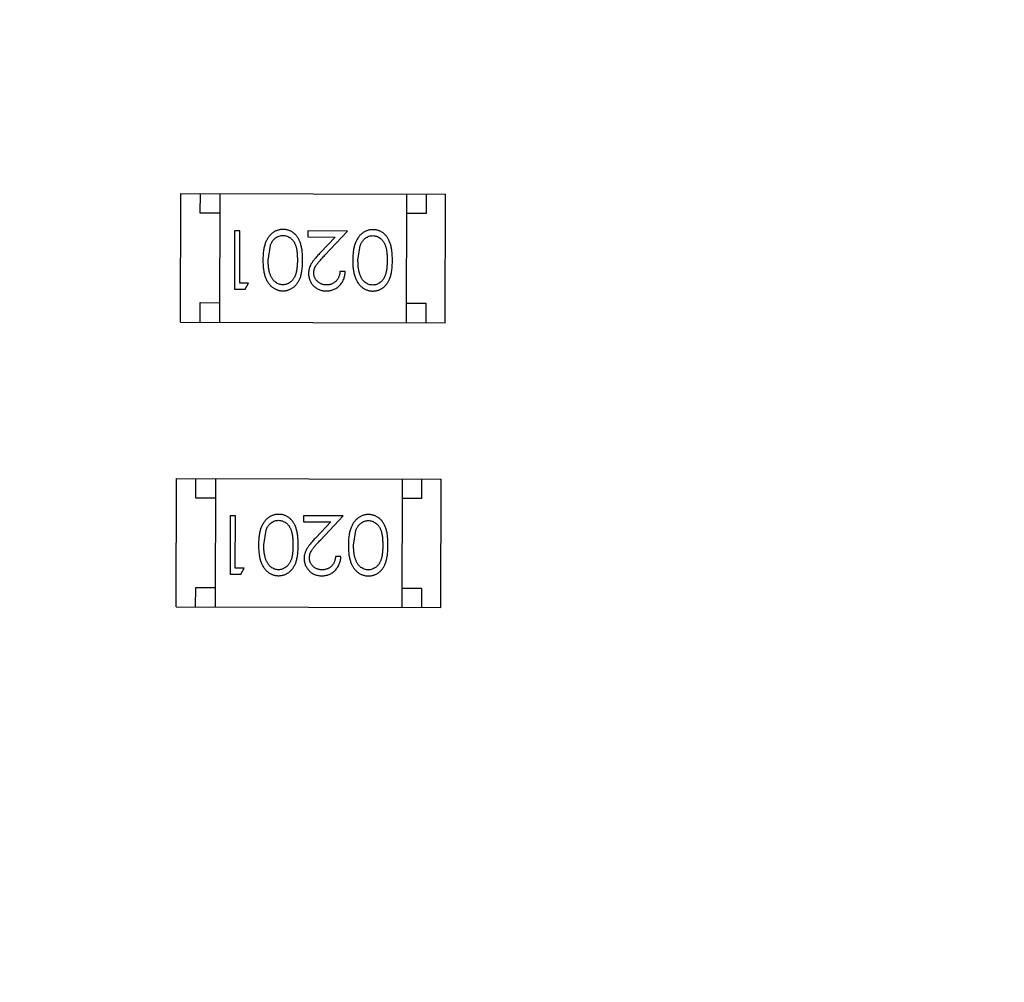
# Model space of a CAD drawing. Header units: millimetres. Extents: x 64 to 213, y 7 to 77.
# Tile 16 of 49: x 191.09 to 193.62, y 18.33 to 20.8. Entities that reach past the tile are written whole.
import ezdxf

# ---------------------------------------------------------------- set-up
doc = ezdxf.new("R2010")
doc.units = ezdxf.units.MM
doc.header["$LTSCALE"] = 1.21
doc.header["$MEASUREMENT"] = 0
doc.header["$PDMODE"] = 3
doc.header["$PDSIZE"] = 0.3125
doc.layers.get('0').update_dxf_attribs({"linetype": 'CONTINUOUS'})
doc.layers.get('DEFPOINTS').update_dxf_attribs({"linetype": 'CONTINUOUS'})
doc.layers.add('Dim', color=3, linetype='CONTINUOUS', lineweight=25)
doc.styles.get("Standard").update_dxf_attribs({"font": 'txt', "width": 0.8})
doc.dimstyles.get("Standard").update_dxf_attribs({"dimtxt": 0.15625, "dimasz": 0.1875, "dimexe": 0.125, "dimexo": 0.0625, "dimgap": 0.09, "dimtad": 0, "dimtih": 1, "dimtoh": 1, "dimzin": 4, "dimdsep": 46, "dimtxsty": 'STANDARD', "dimblk": '_FILLED', "dimblk1": '_FILLED', "dimblk2": '_FILLED', "dimcen": 0.09, "dimazin": 1, "dimtp": 0.01, "dimtm": 0.01, "dimtfac": 1, "dimtofl": 0, "dimtmove": 0, "dimatfit": 3, "dimldrblk": '_FILLED', "dimfxl": 1, "dimtolj": 1, "dimtzin": 4, "dimarcsym": 0})

# ---------------------------------------------------------------- blocks, each defined once
blk = doc.blocks.new('_FILLED')
at = {"color": 0, "linetype": 'ByBlock'}
blk.add_solid([(0, 0), (-1, 0.1667), (-1, -0.1667)], dxfattribs=at)
blk = doc.blocks.new('*D21')
at = {"color": 0, "linetype": 'ByBlock', "lineweight": -2}
for p, q in [((197.831, 39.5102), (210.0994, 39.5102)), ((209.9744, 38.5102), (209.9744, 25.0241)), ((209.9744, 8.158), (209.9744, 21.6441)), ((189.9013, 7.158), (210.0994, 7.158))]:
    blk.add_line(p, q, dxfattribs=at)
at = {"layer": 'DEFPOINTS', "color": 0, "linetype": 'ByBlock'}
for p in [(197.7685, 39.5102), (189.8388, 7.158)]:
    blk.add_point(p, dxfattribs=at)
at = {"color": 0, "linetype": 'ByBlock', "lineweight": -2}
for p, rotation in [((209.9744, 39.5102), 90), ((209.9744, 7.158), 270)]:
    blk.add_blockref('_FILLED', p, dxfattribs=dict(at, rotation=rotation))
at = {"color": 0, "linetype": 'ByBlock', "lineweight": -2, "insert": (209.9744, 23.3341), "char_height": 1, "attachment_point": 5, "rotation": 90}
blk.add_mtext('\\A1;32.35', dxfattribs=at)
blk = doc.blocks.new('*D20')
at = {"color": 0, "linetype": 'ByBlock', "lineweight": -2}
for p, q in [((202.281, 28.5303), (207.5967, 28.5303)), ((207.4717, 28.5303), (207.4717, 19.0008)), ((207.4717, 7.158), (207.4717, 16.6875)), ((189.9013, 7.158), (207.5967, 7.158))]:
    blk.add_line(p, q, dxfattribs=at)
at = {"layer": 'DEFPOINTS', "color": 0, "linetype": 'ByBlock'}
for p in [(202.2185, 28.5303), (189.8388, 7.158)]:
    blk.add_point(p, dxfattribs=at)
at = {"color": 0, "linetype": 'ByBlock', "lineweight": -2}
for p, rotation in [((207.4717, 28.5303), 90), ((207.4717, 7.158), 270)]:
    blk.add_blockref('_FILLED', p, dxfattribs=dict(at, rotation=rotation))
at = {"color": 0, "linetype": 'ByBlock', "lineweight": -2, "insert": (207.4717, 17.8442), "char_height": 1, "attachment_point": 5, "rotation": 90}
blk.add_mtext('\\A1;21.4', dxfattribs=at)
blk = doc.blocks.new('*D23')
at = {"color": 0, "linetype": 'ByBlock', "lineweight": -2}
for p, q in [((185.4771, 48.1938), (212.4856, 48.1938)), ((212.3606, 48.1938), (212.3606, 28.7659)), ((212.3606, 7.158), (212.3606, 26.5859)), ((189.9013, 7.158), (212.4856, 7.158))]:
    blk.add_line(p, q, dxfattribs=at)
at = {"layer": 'DEFPOINTS', "color": 0, "linetype": 'ByBlock'}
for p in [(185.4146, 48.1938), (189.8388, 7.158)]:
    blk.add_point(p, dxfattribs=at)
at = {"color": 0, "linetype": 'ByBlock', "lineweight": -2}
for p, rotation in [((212.3606, 48.1938), 90), ((212.3606, 7.158), 270)]:
    blk.add_blockref('_FILLED', p, dxfattribs=dict(at, rotation=rotation))
at = {"color": 0, "linetype": 'ByBlock', "lineweight": -2, "insert": (212.3606, 27.6759), "char_height": 1, "attachment_point": 5, "rotation": 90}
blk.add_mtext('\\A1;41.0', dxfattribs=at)

msp = doc.modelspace()

# ---------------------------------------------------------------- linework, layer by layer
at = {"color": 7, "linetype": 'Continuous'}
for p, q in [((191.4991, 20.0274), (191.4999, 20.3574)), ((191.4999, 20.3574), (192.1799, 20.3557)), ((191.5498, 20.3073), (191.5499, 20.3573)), ((191.5999, 20.3571), (191.5991, 20.0271)), ((192.0799, 20.356), (192.0791, 20.026)), ((192.1299, 20.3558), (192.1298, 20.3059)), ((192.1791, 20.0257), (192.1799, 20.3557)), ((191.5998, 20.3071), (191.5498, 20.3073)), ((192.1298, 20.3059), (192.0798, 20.306)), ((191.6378, 20.2618), (191.6375, 20.1118)), ((191.6513, 20.2617), (191.6378, 20.2618)), ((191.651, 20.1271), (191.6513, 20.2617)), ((191.8263, 20.2613), (191.8263, 20.2459)), ((191.9282, 20.2611), (191.8263, 20.2613)), ((191.8263, 20.2459), (191.8961, 20.2458)), ((191.8961, 20.2458), (191.8584, 20.2058)), ((191.8699, 20.1991), (191.9282, 20.2611)), ((191.7242, 20.1866), (191.73, 20.2243)), ((191.955, 20.186), (191.9607, 20.2237)), ((191.9222, 20.1572), (191.9087, 20.1573)), ((191.674, 20.1271), (191.651, 20.1271)), ((191.6652, 20.1117), (191.674, 20.1271)), ((191.6375, 20.1118), (191.6652, 20.1117)), ((191.5491, 20.0273), (191.5492, 20.0773)), ((191.5492, 20.0773), (191.5992, 20.0771)), ((192.0792, 20.076), (192.1292, 20.0759)), ((192.1292, 20.0759), (192.1291, 20.0259)), ((191.4991, 20.0274), (192.1791, 20.0257)), ((191.4878, 19.2954), (191.4886, 19.6254)), ((191.4886, 19.6254), (192.1686, 19.6238)), ((191.5384, 19.5753), (191.5386, 19.6253)), ((191.5886, 19.6252), (191.5878, 19.2952)), ((192.0686, 19.624), (192.0678, 19.294)), ((192.1186, 19.6239), (192.1184, 19.5739)), ((192.1678, 19.2938), (192.1686, 19.6238)), ((191.5884, 19.5752), (191.5384, 19.5753)), ((192.1184, 19.5739), (192.0684, 19.574)), ((191.6265, 19.5298), (191.6262, 19.3798)), ((191.64, 19.5298), (191.6265, 19.5298)), ((191.6397, 19.3952), (191.64, 19.5298)), ((191.815, 19.5293), (191.8149, 19.514)), ((191.8149, 19.514), (191.8848, 19.5138)), ((191.9169, 19.5291), (191.815, 19.5293)), ((191.8848, 19.5138), (191.8471, 19.4738)), ((191.8586, 19.4672), (191.9169, 19.5291)), ((191.7129, 19.4546), (191.7187, 19.4923)), ((191.9436, 19.454), (191.9494, 19.4917)), ((191.9109, 19.4253), (191.8974, 19.4253)), ((191.6627, 19.3951), (191.6397, 19.3952)), ((191.6539, 19.3797), (191.6627, 19.3951)), ((191.6262, 19.3798), (191.6539, 19.3797)), ((191.5378, 19.2953), (191.5379, 19.3453)), ((191.5379, 19.3453), (191.5879, 19.3452)), ((192.0679, 19.344), (192.1179, 19.3439)), ((192.1179, 19.3439), (192.1178, 19.2939)), ((191.4878, 19.2954), (192.1678, 19.2938))]:
    msp.add_line(p, q, dxfattribs=at)
for radius in [19.255, 19.055]:
    msp.add_arc((185.4146, 28.9388), radius, 315, 225, dxfattribs=at)
for points, knots in [([(191.7627, 20.2653), (191.7615, 20.2653), (191.7591, 20.2653), (191.7556, 20.2648), (191.7522, 20.2642), (191.7488, 20.2633), (191.7456, 20.262), (191.7424, 20.2606), (191.7393, 20.2589), (191.7363, 20.2569), (191.7334, 20.2547), (191.7306, 20.2521), (191.728, 20.2494), (191.7256, 20.2463), (191.7233, 20.243), (191.7213, 20.2395), (191.7193, 20.2357), (191.7175, 20.2316), (191.7159, 20.2272), (191.7146, 20.2225), (191.7134, 20.2174), (191.7124, 20.2119), (191.7117, 20.2061), (191.7111, 20.2), (191.7108, 20.1934), (191.7108, 20.1889), (191.7107, 20.1867)], [0, 0, 0, 0, 0.033824, 0.067298, 0.10028, 0.133019, 0.165736, 0.198792, 0.232372, 0.266409, 0.301016, 0.336196, 0.371972, 0.408574, 0.446394, 0.485225, 0.525372, 0.567224, 0.611081, 0.65775, 0.70702, 0.759235, 0.814484, 0.873227, 0.934937, 1, 1, 1, 1]), ([(191.73, 20.2243), (191.7304, 20.2253), (191.7311, 20.2273), (191.7325, 20.2303), (191.7339, 20.233), (191.7355, 20.2355), (191.7373, 20.2378), (191.7391, 20.24), (191.7412, 20.2419), (191.744, 20.2441), (191.7477, 20.2464), (191.7524, 20.2484), (191.7572, 20.2497), (191.7605, 20.2499), (191.7622, 20.2499)], [0, 0, 0, 0, 0.075949, 0.148549, 0.218996, 0.286119, 0.351826, 0.416074, 0.478265, 0.540325, 0.660405, 0.774606, 0.887187, 1, 1, 1, 1]), ([(191.7622, 20.2499), (191.7639, 20.2498), (191.7672, 20.2497), (191.772, 20.2484), (191.7768, 20.2463), (191.7805, 20.2439), (191.7834, 20.2416), (191.7854, 20.2396), (191.7873, 20.2375), (191.7891, 20.2352), (191.7907, 20.2327), (191.7922, 20.2299), (191.7935, 20.227), (191.7947, 20.2239), (191.7958, 20.2205), (191.7967, 20.2167), (191.7975, 20.2126), (191.7982, 20.2081), (191.7986, 20.2032), (191.7989, 20.1979), (191.7992, 20.1923), (191.7992, 20.1884), (191.7992, 20.1864)], [0, 0, 0, 0, 0.060034, 0.120278, 0.182348, 0.247919, 0.281641, 0.315701, 0.350322, 0.385703, 0.421819, 0.459196, 0.497866, 0.538301, 0.58121, 0.628183, 0.679403, 0.734699, 0.794074, 0.858416, 0.927049, 1, 1, 1, 1]), ([(191.8127, 20.1864), (191.8126, 20.1888), (191.8126, 20.1934), (191.8123, 20.2002), (191.8119, 20.2066), (191.8112, 20.2125), (191.8103, 20.218), (191.8092, 20.2232), (191.8079, 20.2279), (191.8064, 20.2322), (191.8047, 20.2362), (191.8029, 20.24), (191.8009, 20.2434), (191.7987, 20.2467), (191.7964, 20.2496), (191.7939, 20.2524), (191.7913, 20.2548), (191.7885, 20.257), (191.7856, 20.2589), (191.7826, 20.2606), (191.7795, 20.2621), (191.7763, 20.2632), (191.773, 20.2642), (191.7697, 20.2648), (191.7662, 20.2652), (191.7639, 20.2653), (191.7627, 20.2653)], [0, 0, 0, 0, 0.068113, 0.132564, 0.193427, 0.250218, 0.303569, 0.353576, 0.400235, 0.443586, 0.484619, 0.524292, 0.56238, 0.599049, 0.63494, 0.669782, 0.704009, 0.737842, 0.771098, 0.803896, 0.836415, 0.868639, 0.900715, 0.933378, 0.966213, 1, 1, 1, 1]), ([(191.9935, 20.2647), (191.9923, 20.2647), (191.9899, 20.2647), (191.9864, 20.2643), (191.9829, 20.2636), (191.9796, 20.2627), (191.9763, 20.2615), (191.9731, 20.2601), (191.97, 20.2583), (191.967, 20.2563), (191.9641, 20.2541), (191.9614, 20.2516), (191.9588, 20.2488), (191.9564, 20.2457), (191.9541, 20.2425), (191.952, 20.2389), (191.9501, 20.2351), (191.9483, 20.231), (191.9467, 20.2267), (191.9453, 20.2219), (191.9442, 20.2168), (191.9432, 20.2114), (191.9425, 20.2056), (191.9419, 20.1994), (191.9416, 20.1929), (191.9415, 20.1884), (191.9415, 20.1861)], [0, 0, 0, 0, 0.033824, 0.067298, 0.10028, 0.133019, 0.165736, 0.198792, 0.232372, 0.266409, 0.301016, 0.336196, 0.371972, 0.408574, 0.446394, 0.485225, 0.525372, 0.567224, 0.611081, 0.65775, 0.70702, 0.759235, 0.814484, 0.873227, 0.934937, 1, 1, 1, 1]), ([(191.9607, 20.2237), (191.9611, 20.2247), (191.9619, 20.2268), (191.9632, 20.2297), (191.9647, 20.2324), (191.9663, 20.235), (191.9681, 20.2373), (191.9699, 20.2394), (191.9719, 20.2413), (191.9747, 20.2435), (191.9784, 20.2459), (191.9831, 20.2479), (191.988, 20.2492), (191.9913, 20.2493), (191.993, 20.2494)], [0, 0, 0, 0, 0.075949, 0.148549, 0.218996, 0.286119, 0.351826, 0.416074, 0.478265, 0.540325, 0.660405, 0.774606, 0.887187, 1, 1, 1, 1]), ([(191.993, 20.2494), (191.9946, 20.2493), (191.9979, 20.2491), (192.0028, 20.2478), (192.0075, 20.2457), (192.0113, 20.2433), (192.0141, 20.241), (192.0162, 20.2391), (192.0181, 20.2369), (192.0198, 20.2346), (192.0215, 20.2321), (192.0229, 20.2294), (192.0243, 20.2265), (192.0255, 20.2234), (192.0266, 20.2199), (192.0275, 20.2162), (192.0283, 20.212), (192.0289, 20.2075), (192.0294, 20.2026), (192.0297, 20.1974), (192.03, 20.1917), (192.03, 20.1878), (192.03, 20.1858)], [0, 0, 0, 0, 0.060034, 0.120278, 0.182348, 0.247919, 0.281641, 0.315701, 0.350322, 0.385703, 0.421819, 0.459196, 0.497866, 0.538301, 0.58121, 0.628183, 0.679403, 0.734699, 0.794074, 0.858416, 0.927049, 1, 1, 1, 1]), ([(192.0434, 20.1858), (192.0434, 20.1882), (192.0434, 20.1929), (192.0431, 20.1996), (192.0426, 20.206), (192.0419, 20.2119), (192.041, 20.2175), (192.04, 20.2226), (192.0387, 20.2273), (192.0372, 20.2317), (192.0355, 20.2357), (192.0336, 20.2394), (192.0316, 20.2429), (192.0295, 20.2461), (192.0272, 20.2491), (192.0247, 20.2518), (192.0221, 20.2542), (192.0193, 20.2565), (192.0164, 20.2584), (192.0133, 20.2601), (192.0103, 20.2615), (192.0071, 20.2627), (192.0038, 20.2636), (192.0004, 20.2643), (191.997, 20.2647), (191.9947, 20.2647), (191.9935, 20.2647)], [0, 0, 0, 0, 0.068113, 0.132564, 0.193427, 0.250218, 0.303569, 0.353576, 0.400235, 0.443586, 0.484619, 0.524292, 0.56238, 0.599049, 0.63494, 0.669782, 0.704009, 0.737842, 0.771098, 0.803896, 0.836415, 0.868639, 0.900715, 0.933378, 0.966213, 1, 1, 1, 1]), ([(191.8584, 20.2058), (191.857, 20.2043), (191.8542, 20.2013), (191.8503, 20.197), (191.8467, 20.1928), (191.8435, 20.189), (191.8406, 20.1853), (191.8382, 20.182), (191.836, 20.1788), (191.8337, 20.175), (191.8314, 20.1703), (191.8294, 20.1644), (191.8282, 20.1583), (191.828, 20.1541), (191.828, 20.1521)], [0, 0, 0, 0, 0.09953, 0.192079, 0.277712, 0.357454, 0.429648, 0.495771, 0.555538, 0.608657, 0.707578, 0.804328, 0.901298, 1, 1, 1, 1]), ([(191.8414, 20.1532), (191.8415, 20.1548), (191.8416, 20.1581), (191.8427, 20.1629), (191.8444, 20.1675), (191.8464, 20.1713), (191.8484, 20.1744), (191.8503, 20.1771), (191.8527, 20.18), (191.8553, 20.1833), (191.8584, 20.1868), (191.8619, 20.1907), (191.8658, 20.1948), (191.8685, 20.1976), (191.8699, 20.1991)], [0, 0, 0, 0, 0.088014, 0.174976, 0.2638, 0.355443, 0.406413, 0.465519, 0.533076, 0.609353, 0.693899, 0.787171, 0.889197, 1, 1, 1, 1]), ([(191.7107, 20.1867), (191.7108, 20.1844), (191.7108, 20.1799), (191.7111, 20.1733), (191.7116, 20.1671), (191.7123, 20.1612), (191.7133, 20.1558), (191.7144, 20.1506), (191.7158, 20.1459), (191.7174, 20.1415), (191.7192, 20.1374), (191.7211, 20.1335), (191.7232, 20.13), (191.7254, 20.1266), (191.7279, 20.1236), (191.7304, 20.1208), (191.7331, 20.1183), (191.736, 20.1161), (191.739, 20.1141), (191.7421, 20.1124), (191.7452, 20.1109), (191.7485, 20.1097), (191.7518, 20.1088), (191.7552, 20.1081), (191.7587, 20.1077), (191.7611, 20.1076), (191.7623, 20.1076)], [0, 0, 0, 0, 0.065278, 0.127205, 0.186168, 0.241675, 0.294115, 0.343609, 0.390387, 0.434463, 0.476646, 0.517002, 0.555936, 0.593716, 0.630057, 0.665601, 0.700745, 0.734917, 0.768681, 0.802087, 0.834849, 0.867433, 0.900138, 0.932806, 0.966212, 1, 1, 1, 1]), ([(191.7619, 20.123), (191.7603, 20.1231), (191.757, 20.1233), (191.7521, 20.1245), (191.7475, 20.1267), (191.7437, 20.129), (191.7409, 20.1313), (191.7388, 20.1333), (191.7369, 20.1356), (191.7351, 20.1381), (191.7334, 20.1408), (191.7319, 20.1437), (191.7304, 20.1469), (191.7291, 20.1503), (191.728, 20.154), (191.7269, 20.1579), (191.7261, 20.1621), (191.7254, 20.1665), (191.7249, 20.1712), (191.7244, 20.1761), (191.7243, 20.1812), (191.7242, 20.1848), (191.7242, 20.1866)], [0, 0, 0, 0, 0.059689, 0.119507, 0.181075, 0.246162, 0.279894, 0.314468, 0.350403, 0.387474, 0.426147, 0.466624, 0.508745, 0.553328, 0.600058, 0.649177, 0.700552, 0.754894, 0.811825, 0.871514, 0.934319, 1, 1, 1, 1]), ([(191.7992, 20.1864), (191.7992, 20.1844), (191.7992, 20.1805), (191.7989, 20.1748), (191.7985, 20.1695), (191.798, 20.1646), (191.7974, 20.1601), (191.7966, 20.156), (191.7956, 20.1522), (191.7945, 20.1488), (191.7933, 20.1457), (191.7919, 20.1428), (191.7904, 20.1401), (191.7888, 20.1376), (191.787, 20.1353), (191.7851, 20.1331), (191.7831, 20.1312), (191.7802, 20.129), (191.7765, 20.1266), (191.7718, 20.1245), (191.7669, 20.1233), (191.7636, 20.1231), (191.7619, 20.123)], [0, 0, 0, 0, 0.073302, 0.142286, 0.206253, 0.266017, 0.321612, 0.372532, 0.419497, 0.462398, 0.502825, 0.541489, 0.579034, 0.615143, 0.650298, 0.684912, 0.718701, 0.752189, 0.817245, 0.879117, 0.939613, 1, 1, 1, 1]), ([(191.7623, 20.1076), (191.7635, 20.1076), (191.7658, 20.1077), (191.7693, 20.1081), (191.7727, 20.1087), (191.7759, 20.1097), (191.7792, 20.1108), (191.7823, 20.1123), (191.7853, 20.114), (191.7883, 20.1159), (191.7911, 20.1181), (191.7938, 20.1206), (191.7962, 20.1233), (191.7986, 20.1262), (191.8007, 20.1294), (191.8028, 20.1329), (191.8046, 20.1366), (191.8063, 20.1405), (191.8078, 20.1448), (191.8091, 20.1495), (191.8102, 20.1546), (191.8111, 20.1602), (191.8118, 20.1661), (191.8123, 20.1725), (191.8126, 20.1793), (191.8126, 20.184), (191.8127, 20.1864)], [0, 0, 0, 0, 0.033742, 0.066533, 0.099153, 0.13154, 0.164087, 0.196563, 0.229707, 0.263315, 0.297504, 0.331686, 0.366482, 0.4021, 0.438958, 0.476748, 0.515985, 0.556589, 0.599519, 0.645765, 0.695487, 0.748721, 0.805687, 0.866754, 0.931405, 1, 1, 1, 1]), ([(191.9415, 20.1861), (191.9415, 20.1838), (191.9416, 20.1793), (191.9418, 20.1727), (191.9424, 20.1665), (191.9431, 20.1607), (191.944, 20.1552), (191.9452, 20.1501), (191.9466, 20.1453), (191.9482, 20.1409), (191.95, 20.1368), (191.9519, 20.133), (191.954, 20.1294), (191.9562, 20.1261), (191.9586, 20.1231), (191.9612, 20.1203), (191.9639, 20.1177), (191.9668, 20.1155), (191.9697, 20.1135), (191.9728, 20.1118), (191.976, 20.1103), (191.9793, 20.1092), (191.9826, 20.1082), (191.986, 20.1075), (191.9895, 20.1071), (191.9919, 20.1071), (191.9931, 20.1071)], [0, 0, 0, 0, 0.065278, 0.127205, 0.186168, 0.241675, 0.294115, 0.343609, 0.390387, 0.434463, 0.476646, 0.517002, 0.555936, 0.593716, 0.630057, 0.665601, 0.700745, 0.734917, 0.768681, 0.802087, 0.834849, 0.867433, 0.900138, 0.932806, 0.966212, 1, 1, 1, 1]), ([(191.9927, 20.1224), (191.991, 20.1225), (191.9877, 20.1227), (191.9829, 20.124), (191.9782, 20.1261), (191.9745, 20.1285), (191.9716, 20.1308), (191.9696, 20.1328), (191.9676, 20.135), (191.9658, 20.1375), (191.9642, 20.1402), (191.9626, 20.1432), (191.9612, 20.1463), (191.9599, 20.1498), (191.9587, 20.1534), (191.9576, 20.1573), (191.9569, 20.1615), (191.9561, 20.1659), (191.9556, 20.1706), (191.9552, 20.1755), (191.955, 20.1807), (191.955, 20.1842), (191.955, 20.186)], [0, 0, 0, 0, 0.059689, 0.119507, 0.181075, 0.246162, 0.279894, 0.314468, 0.350403, 0.387474, 0.426147, 0.466624, 0.508745, 0.553328, 0.600058, 0.649177, 0.700552, 0.754894, 0.811825, 0.871514, 0.934319, 1, 1, 1, 1]), ([(192.03, 20.1858), (192.03, 20.1838), (192.0299, 20.1799), (192.0297, 20.1742), (192.0293, 20.1689), (192.0288, 20.1641), (192.0282, 20.1595), (192.0273, 20.1554), (192.0264, 20.1516), (192.0253, 20.1482), (192.0241, 20.1451), (192.0227, 20.1422), (192.0212, 20.1395), (192.0195, 20.137), (192.0178, 20.1347), (192.0159, 20.1326), (192.0139, 20.1306), (192.011, 20.1284), (192.0073, 20.126), (192.0026, 20.1239), (191.9976, 20.1227), (191.9943, 20.1225), (191.9927, 20.1224)], [0, 0, 0, 0, 0.073302, 0.142286, 0.206253, 0.266017, 0.321612, 0.372532, 0.419497, 0.462398, 0.502825, 0.541489, 0.579034, 0.615143, 0.650298, 0.684912, 0.718701, 0.752189, 0.817245, 0.879117, 0.939613, 1, 1, 1, 1]), ([(191.9931, 20.1071), (191.9943, 20.1071), (191.9966, 20.1071), (192.0001, 20.1075), (192.0034, 20.1082), (192.0067, 20.1091), (192.0099, 20.1102), (192.0131, 20.1117), (192.0161, 20.1134), (192.0191, 20.1153), (192.0219, 20.1176), (192.0245, 20.12), (192.027, 20.1227), (192.0293, 20.1257), (192.0315, 20.1289), (192.0335, 20.1323), (192.0354, 20.136), (192.037, 20.14), (192.0385, 20.1443), (192.0398, 20.149), (192.041, 20.1541), (192.0418, 20.1596), (192.0425, 20.1656), (192.043, 20.172), (192.0434, 20.1788), (192.0434, 20.1834), (192.0434, 20.1858)], [0, 0, 0, 0, 0.033742, 0.066533, 0.099153, 0.13154, 0.164087, 0.196563, 0.229707, 0.263315, 0.297504, 0.331686, 0.366482, 0.4021, 0.438958, 0.476748, 0.515985, 0.556589, 0.599519, 0.645765, 0.695487, 0.748721, 0.805687, 0.866754, 0.931405, 1, 1, 1, 1]), ([(191.828, 20.1521), (191.828, 20.1506), (191.8281, 20.1476), (191.8286, 20.1433), (191.8296, 20.1392), (191.831, 20.1352), (191.8328, 20.1313), (191.8349, 20.1276), (191.8374, 20.124), (191.8404, 20.1207), (191.8436, 20.1175), (191.8471, 20.1148), (191.8508, 20.1125), (191.8548, 20.1106), (191.8591, 20.1092), (191.8636, 20.1081), (191.8683, 20.1075), (191.8715, 20.1074), (191.8732, 20.1073)], [0, 0, 0, 0, 0.06271, 0.123347, 0.183401, 0.242828, 0.302097, 0.36242, 0.423725, 0.487032, 0.550491, 0.612709, 0.674265, 0.73617, 0.799211, 0.863483, 0.930525, 1, 1, 1, 1]), ([(191.8739, 20.1227), (191.8728, 20.1228), (191.8706, 20.1228), (191.8673, 20.1233), (191.8642, 20.124), (191.8613, 20.125), (191.8584, 20.1262), (191.8557, 20.1278), (191.8532, 20.1296), (191.8508, 20.1317), (191.8486, 20.134), (191.8467, 20.1365), (191.845, 20.139), (191.8437, 20.1416), (191.8427, 20.1444), (191.842, 20.1472), (191.8415, 20.1502), (191.8414, 20.1522), (191.8414, 20.1532)], [0, 0, 0, 0, 0.068027, 0.133505, 0.19695, 0.26027, 0.322741, 0.384982, 0.448465, 0.513424, 0.578224, 0.640011, 0.700094, 0.760067, 0.819012, 0.877878, 0.938035, 1, 1, 1, 1]), ([(191.8732, 20.1073), (191.8748, 20.1074), (191.8781, 20.1074), (191.883, 20.1081), (191.8876, 20.1092), (191.892, 20.1107), (191.8962, 20.1127), (191.9003, 20.1151), (191.9041, 20.118), (191.9077, 20.1213), (191.9109, 20.1249), (191.9138, 20.1288), (191.9163, 20.1329), (191.9183, 20.1373), (191.9199, 20.1419), (191.9211, 20.1468), (191.9219, 20.1519), (191.9221, 20.1554), (191.9222, 20.1572)], [0, 0, 0, 0, 0.06445, 0.126725, 0.187421, 0.247417, 0.306749, 0.366595, 0.427749, 0.490235, 0.553031, 0.614805, 0.676505, 0.738096, 0.801021, 0.864897, 0.931209, 1, 1, 1, 1]), ([(191.9087, 20.1573), (191.9086, 20.1559), (191.9084, 20.1533), (191.9076, 20.1496), (191.9066, 20.146), (191.9054, 20.1427), (191.9039, 20.1396), (191.9021, 20.1367), (191.9001, 20.1341), (191.8979, 20.1317), (191.8954, 20.1296), (191.8928, 20.1278), (191.89, 20.1262), (191.8871, 20.1249), (191.884, 20.1239), (191.8807, 20.1232), (191.8774, 20.1228), (191.8751, 20.1228), (191.8739, 20.1227)], [0, 0, 0, 0, 0.073648, 0.143686, 0.210962, 0.275557, 0.338064, 0.399311, 0.4594, 0.51934, 0.579024, 0.637809, 0.695959, 0.754122, 0.813113, 0.873453, 0.935561, 1, 1, 1, 1]), ([(191.7514, 19.5333), (191.7502, 19.5333), (191.7478, 19.5333), (191.7443, 19.5329), (191.7409, 19.5322), (191.7375, 19.5313), (191.7343, 19.5301), (191.731, 19.5287), (191.728, 19.5269), (191.7249, 19.5249), (191.722, 19.5227), (191.7193, 19.5202), (191.7167, 19.5174), (191.7143, 19.5143), (191.712, 19.5111), (191.7099, 19.5075), (191.708, 19.5037), (191.7062, 19.4996), (191.7046, 19.4953), (191.7033, 19.4905), (191.7021, 19.4854), (191.7011, 19.48), (191.7004, 19.4742), (191.6998, 19.468), (191.6995, 19.4614), (191.6995, 19.457), (191.6994, 19.4547)], [0, 0, 0, 0, 0.033824, 0.067298, 0.10028, 0.133019, 0.165736, 0.198792, 0.232372, 0.266409, 0.301016, 0.336196, 0.371972, 0.408574, 0.446394, 0.485225, 0.525372, 0.567224, 0.611081, 0.65775, 0.70702, 0.759235, 0.814484, 0.873227, 0.934937, 1, 1, 1, 1]), ([(191.8013, 19.4544), (191.8013, 19.4568), (191.8013, 19.4615), (191.801, 19.4682), (191.8005, 19.4746), (191.7998, 19.4805), (191.799, 19.4861), (191.7979, 19.4912), (191.7966, 19.4959), (191.7951, 19.5003), (191.7934, 19.5043), (191.7916, 19.508), (191.7896, 19.5115), (191.7874, 19.5147), (191.7851, 19.5177), (191.7826, 19.5204), (191.78, 19.5228), (191.7772, 19.525), (191.7743, 19.527), (191.7713, 19.5287), (191.7682, 19.5301), (191.765, 19.5313), (191.7617, 19.5322), (191.7584, 19.5329), (191.7549, 19.5333), (191.7526, 19.5333), (191.7514, 19.5333)], [0, 0, 0, 0, 0.068113, 0.132564, 0.193427, 0.250218, 0.303569, 0.353576, 0.400235, 0.443586, 0.484619, 0.524292, 0.56238, 0.599049, 0.63494, 0.669782, 0.704009, 0.737842, 0.771098, 0.803896, 0.836415, 0.868639, 0.900715, 0.933378, 0.966213, 1, 1, 1, 1]), ([(191.9822, 19.5328), (191.981, 19.5328), (191.9786, 19.5327), (191.9751, 19.5323), (191.9716, 19.5317), (191.9683, 19.5307), (191.965, 19.5295), (191.9618, 19.5281), (191.9587, 19.5263), (191.9557, 19.5244), (191.9528, 19.5221), (191.9501, 19.5196), (191.9475, 19.5168), (191.9451, 19.5138), (191.9428, 19.5105), (191.9407, 19.5069), (191.9388, 19.5031), (191.937, 19.4991), (191.9354, 19.4947), (191.934, 19.4899), (191.9328, 19.4849), (191.9319, 19.4794), (191.9312, 19.4736), (191.9306, 19.4674), (191.9303, 19.4609), (191.9302, 19.4564), (191.9302, 19.4541)], [0, 0, 0, 0, 0.033824, 0.067298, 0.10028, 0.133019, 0.165736, 0.198792, 0.232372, 0.266409, 0.301016, 0.336196, 0.371972, 0.408574, 0.446394, 0.485225, 0.525372, 0.567224, 0.611081, 0.65775, 0.70702, 0.759235, 0.814484, 0.873227, 0.934937, 1, 1, 1, 1]), ([(192.0321, 19.4539), (192.0321, 19.4563), (192.0321, 19.4609), (192.0318, 19.4677), (192.0313, 19.474), (192.0306, 19.48), (192.0297, 19.4855), (192.0287, 19.4906), (192.0274, 19.4954), (192.0259, 19.4997), (192.0242, 19.5037), (192.0223, 19.5074), (192.0203, 19.5109), (192.0182, 19.5141), (192.0159, 19.5171), (192.0134, 19.5198), (192.0107, 19.5223), (192.008, 19.5245), (192.005, 19.5264), (192.002, 19.5281), (191.9989, 19.5296), (191.9957, 19.5307), (191.9925, 19.5316), (191.9891, 19.5323), (191.9857, 19.5327), (191.9833, 19.5328), (191.9822, 19.5328)], [0, 0, 0, 0, 0.068113, 0.132564, 0.193427, 0.250218, 0.303569, 0.353576, 0.400235, 0.443586, 0.484619, 0.524292, 0.56238, 0.599049, 0.63494, 0.669782, 0.704009, 0.737842, 0.771098, 0.803896, 0.836415, 0.868639, 0.900715, 0.933378, 0.966213, 1, 1, 1, 1]), ([(191.7187, 19.4923), (191.719, 19.4933), (191.7198, 19.4954), (191.7211, 19.4983), (191.7226, 19.501), (191.7242, 19.5035), (191.726, 19.5059), (191.7278, 19.508), (191.7298, 19.5099), (191.7327, 19.5121), (191.7364, 19.5145), (191.7411, 19.5165), (191.7459, 19.5178), (191.7492, 19.5179), (191.7509, 19.518)], [0, 0, 0, 0, 0.075949, 0.148549, 0.218996, 0.286119, 0.351826, 0.416074, 0.478265, 0.540325, 0.660405, 0.774606, 0.887187, 1, 1, 1, 1]), ([(191.7509, 19.518), (191.7525, 19.5179), (191.7559, 19.5177), (191.7607, 19.5164), (191.7655, 19.5143), (191.7692, 19.5119), (191.7721, 19.5096), (191.7741, 19.5077), (191.776, 19.5055), (191.7778, 19.5032), (191.7794, 19.5007), (191.7808, 19.498), (191.7822, 19.4951), (191.7834, 19.492), (191.7845, 19.4885), (191.7854, 19.4848), (191.7862, 19.4806), (191.7868, 19.4761), (191.7873, 19.4712), (191.7876, 19.466), (191.7879, 19.4603), (191.7879, 19.4564), (191.7879, 19.4544)], [0, 0, 0, 0, 0.060034, 0.120278, 0.182348, 0.247919, 0.281641, 0.315701, 0.350322, 0.385703, 0.421819, 0.459196, 0.497866, 0.538301, 0.58121, 0.628183, 0.679403, 0.734699, 0.794074, 0.858416, 0.927049, 1, 1, 1, 1]), ([(191.9494, 19.4917), (191.9498, 19.4928), (191.9506, 19.4948), (191.9519, 19.4977), (191.9534, 19.5005), (191.955, 19.503), (191.9567, 19.5053), (191.9586, 19.5074), (191.9606, 19.5093), (191.9634, 19.5116), (191.9671, 19.5139), (191.9718, 19.5159), (191.9767, 19.5172), (191.98, 19.5173), (191.9817, 19.5174)], [0, 0, 0, 0, 0.075949, 0.148549, 0.218996, 0.286119, 0.351826, 0.416074, 0.478265, 0.540325, 0.660405, 0.774606, 0.887187, 1, 1, 1, 1]), ([(191.9817, 19.5174), (191.9833, 19.5173), (191.9866, 19.5171), (191.9915, 19.5158), (191.9962, 19.5137), (192, 19.5113), (192.0028, 19.509), (192.0049, 19.5071), (192.0068, 19.505), (192.0085, 19.5026), (192.0102, 19.5001), (192.0116, 19.4974), (192.013, 19.4945), (192.0142, 19.4914), (192.0153, 19.488), (192.0162, 19.4842), (192.017, 19.4801), (192.0176, 19.4756), (192.0181, 19.4707), (192.0184, 19.4654), (192.0186, 19.4597), (192.0186, 19.4558), (192.0186, 19.4538)], [0, 0, 0, 0, 0.060034, 0.120278, 0.182348, 0.247919, 0.281641, 0.315701, 0.350322, 0.385703, 0.421819, 0.459196, 0.497866, 0.538301, 0.58121, 0.628183, 0.679403, 0.734699, 0.794074, 0.858416, 0.927049, 1, 1, 1, 1]), ([(191.8471, 19.4738), (191.8457, 19.4723), (191.8429, 19.4693), (191.8389, 19.465), (191.8354, 19.4609), (191.8322, 19.457), (191.8293, 19.4534), (191.8268, 19.45), (191.8247, 19.4468), (191.8224, 19.443), (191.8201, 19.4383), (191.8181, 19.4324), (191.8169, 19.4263), (191.8167, 19.4222), (191.8166, 19.4201)], [0, 0, 0, 0, 0.09953, 0.192079, 0.277712, 0.357454, 0.429648, 0.495771, 0.555538, 0.608657, 0.707578, 0.804328, 0.901298, 1, 1, 1, 1]), ([(191.8301, 19.4213), (191.8302, 19.4229), (191.8303, 19.4261), (191.8314, 19.4309), (191.8331, 19.4355), (191.8351, 19.4393), (191.8371, 19.4425), (191.839, 19.4451), (191.8414, 19.4481), (191.844, 19.4513), (191.8471, 19.4549), (191.8506, 19.4587), (191.8544, 19.4628), (191.8572, 19.4657), (191.8586, 19.4672)], [0, 0, 0, 0, 0.088014, 0.174976, 0.2638, 0.355443, 0.406413, 0.465519, 0.533076, 0.609353, 0.693899, 0.787171, 0.889197, 1, 1, 1, 1]), ([(191.6994, 19.4547), (191.6994, 19.4524), (191.6995, 19.4479), (191.6998, 19.4413), (191.7003, 19.4351), (191.701, 19.4293), (191.702, 19.4238), (191.7031, 19.4187), (191.7045, 19.4139), (191.7061, 19.4095), (191.7079, 19.4054), (191.7098, 19.4016), (191.7119, 19.398), (191.7141, 19.3947), (191.7166, 19.3917), (191.7191, 19.3889), (191.7218, 19.3863), (191.7247, 19.3841), (191.7277, 19.3821), (191.7307, 19.3804), (191.7339, 19.3789), (191.7372, 19.3778), (191.7405, 19.3768), (191.7439, 19.3761), (191.7474, 19.3757), (191.7498, 19.3757), (191.751, 19.3757)], [0, 0, 0, 0, 0.065278, 0.127205, 0.186168, 0.241675, 0.294115, 0.343609, 0.390387, 0.434463, 0.476646, 0.517002, 0.555936, 0.593716, 0.630057, 0.665601, 0.700745, 0.734917, 0.768681, 0.802087, 0.834849, 0.867433, 0.900138, 0.932806, 0.966212, 1, 1, 1, 1]), ([(191.7506, 19.391), (191.7489, 19.3911), (191.7457, 19.3913), (191.7408, 19.3926), (191.7362, 19.3947), (191.7324, 19.3971), (191.7296, 19.3994), (191.7275, 19.4014), (191.7256, 19.4036), (191.7238, 19.4061), (191.7221, 19.4088), (191.7205, 19.4118), (191.7191, 19.4149), (191.7178, 19.4184), (191.7166, 19.422), (191.7156, 19.4259), (191.7148, 19.4301), (191.714, 19.4345), (191.7135, 19.4392), (191.7131, 19.4441), (191.7129, 19.4493), (191.7129, 19.4528), (191.7129, 19.4546)], [0, 0, 0, 0, 0.059689, 0.119507, 0.181075, 0.246162, 0.279894, 0.314468, 0.350403, 0.387474, 0.426147, 0.466624, 0.508745, 0.553328, 0.600058, 0.649177, 0.700552, 0.754894, 0.811825, 0.871514, 0.934319, 1, 1, 1, 1]), ([(191.7879, 19.4544), (191.7879, 19.4524), (191.7879, 19.4485), (191.7876, 19.4428), (191.7872, 19.4375), (191.7867, 19.4326), (191.7861, 19.4281), (191.7852, 19.424), (191.7843, 19.4202), (191.7832, 19.4168), (191.782, 19.4137), (191.7806, 19.4108), (191.7791, 19.4081), (191.7775, 19.4056), (191.7757, 19.4033), (191.7738, 19.4012), (191.7718, 19.3992), (191.7689, 19.397), (191.7652, 19.3946), (191.7605, 19.3925), (191.7556, 19.3913), (191.7522, 19.3911), (191.7506, 19.391)], [0, 0, 0, 0, 0.073302, 0.142286, 0.206253, 0.266017, 0.321612, 0.372532, 0.419497, 0.462398, 0.502825, 0.541489, 0.579034, 0.615143, 0.650298, 0.684912, 0.718701, 0.752189, 0.817245, 0.879117, 0.939613, 1, 1, 1, 1]), ([(191.751, 19.3757), (191.7522, 19.3757), (191.7545, 19.3757), (191.758, 19.3761), (191.7613, 19.3767), (191.7646, 19.3777), (191.7679, 19.3788), (191.771, 19.3803), (191.774, 19.382), (191.777, 19.3839), (191.7798, 19.3862), (191.7825, 19.3886), (191.7849, 19.3913), (191.7873, 19.3943), (191.7894, 19.3975), (191.7915, 19.4009), (191.7933, 19.4046), (191.795, 19.4086), (191.7965, 19.4129), (191.7977, 19.4176), (191.7989, 19.4227), (191.7997, 19.4282), (191.8004, 19.4342), (191.801, 19.4406), (191.8013, 19.4474), (191.8013, 19.452), (191.8013, 19.4544)], [0, 0, 0, 0, 0.033742, 0.066533, 0.099153, 0.13154, 0.164087, 0.196563, 0.229707, 0.263315, 0.297504, 0.331686, 0.366482, 0.4021, 0.438958, 0.476748, 0.515985, 0.556589, 0.599519, 0.645765, 0.695487, 0.748721, 0.805687, 0.866754, 0.931405, 1, 1, 1, 1]), ([(191.9302, 19.4541), (191.9302, 19.4518), (191.9303, 19.4473), (191.9305, 19.4408), (191.931, 19.4346), (191.9318, 19.4287), (191.9327, 19.4232), (191.9339, 19.4181), (191.9353, 19.4133), (191.9368, 19.4089), (191.9387, 19.4048), (191.9406, 19.401), (191.9427, 19.3974), (191.9449, 19.3941), (191.9473, 19.3911), (191.9499, 19.3883), (191.9526, 19.3858), (191.9555, 19.3835), (191.9584, 19.3815), (191.9615, 19.3798), (191.9647, 19.3784), (191.9679, 19.3772), (191.9713, 19.3762), (191.9747, 19.3756), (191.9782, 19.3752), (191.9806, 19.3751), (191.9818, 19.3751)], [0, 0, 0, 0, 0.065278, 0.127205, 0.186168, 0.241675, 0.294115, 0.343609, 0.390387, 0.434463, 0.476646, 0.517002, 0.555936, 0.593716, 0.630057, 0.665601, 0.700745, 0.734917, 0.768681, 0.802087, 0.834849, 0.867433, 0.900138, 0.932806, 0.966212, 1, 1, 1, 1]), ([(191.9814, 19.3905), (191.9797, 19.3906), (191.9764, 19.3907), (191.9716, 19.392), (191.9669, 19.3942), (191.9632, 19.3965), (191.9603, 19.3988), (191.9583, 19.4008), (191.9563, 19.403), (191.9545, 19.4055), (191.9529, 19.4082), (191.9513, 19.4112), (191.9499, 19.4144), (191.9486, 19.4178), (191.9474, 19.4215), (191.9463, 19.4254), (191.9455, 19.4296), (191.9448, 19.434), (191.9443, 19.4386), (191.9439, 19.4435), (191.9437, 19.4487), (191.9437, 19.4522), (191.9436, 19.454)], [0, 0, 0, 0, 0.059689, 0.119507, 0.181075, 0.246162, 0.279894, 0.314468, 0.350403, 0.387474, 0.426147, 0.466624, 0.508745, 0.553328, 0.600058, 0.649177, 0.700552, 0.754894, 0.811825, 0.871514, 0.934319, 1, 1, 1, 1]), ([(192.0186, 19.4538), (192.0186, 19.4518), (192.0186, 19.4479), (192.0183, 19.4423), (192.018, 19.437), (192.0175, 19.4321), (192.0169, 19.4276), (192.016, 19.4234), (192.0151, 19.4197), (192.014, 19.4163), (192.0127, 19.4131), (192.0114, 19.4102), (192.0099, 19.4075), (192.0082, 19.405), (192.0065, 19.4027), (192.0046, 19.4006), (192.0026, 19.3987), (191.9997, 19.3964), (191.9959, 19.3941), (191.9912, 19.3919), (191.9863, 19.3907), (191.983, 19.3906), (191.9814, 19.3905)], [0, 0, 0, 0, 0.073302, 0.142286, 0.206253, 0.266017, 0.321612, 0.372532, 0.419497, 0.462398, 0.502825, 0.541489, 0.579034, 0.615143, 0.650298, 0.684912, 0.718701, 0.752189, 0.817245, 0.879117, 0.939613, 1, 1, 1, 1]), ([(191.9818, 19.3751), (191.983, 19.3751), (191.9853, 19.3751), (191.9887, 19.3755), (191.9921, 19.3762), (191.9954, 19.3771), (191.9986, 19.3783), (192.0017, 19.3797), (192.0048, 19.3814), (192.0077, 19.3834), (192.0105, 19.3856), (192.0132, 19.388), (192.0157, 19.3907), (192.018, 19.3937), (192.0202, 19.3969), (192.0222, 19.4003), (192.0241, 19.404), (192.0257, 19.408), (192.0272, 19.4123), (192.0285, 19.417), (192.0296, 19.4221), (192.0305, 19.4276), (192.0312, 19.4336), (192.0317, 19.44), (192.0321, 19.4468), (192.0321, 19.4515), (192.0321, 19.4539)], [0, 0, 0, 0, 0.033742, 0.066533, 0.099153, 0.13154, 0.164087, 0.196563, 0.229707, 0.263315, 0.297504, 0.331686, 0.366482, 0.4021, 0.438958, 0.476748, 0.515985, 0.556589, 0.599519, 0.645765, 0.695487, 0.748721, 0.805687, 0.866754, 0.931405, 1, 1, 1, 1]), ([(191.8166, 19.4201), (191.8167, 19.4186), (191.8168, 19.4157), (191.8173, 19.4114), (191.8183, 19.4072), (191.8196, 19.4032), (191.8214, 19.3993), (191.8236, 19.3956), (191.8261, 19.3921), (191.8291, 19.3887), (191.8322, 19.3856), (191.8358, 19.3829), (191.8395, 19.3806), (191.8435, 19.3786), (191.8478, 19.3772), (191.8523, 19.3762), (191.857, 19.3755), (191.8602, 19.3754), (191.8618, 19.3754)], [0, 0, 0, 0, 0.06271, 0.123347, 0.183401, 0.242828, 0.302097, 0.36242, 0.423725, 0.487032, 0.550491, 0.612709, 0.674265, 0.73617, 0.799211, 0.863483, 0.930525, 1, 1, 1, 1]), ([(191.8626, 19.3908), (191.8615, 19.3908), (191.8592, 19.3909), (191.856, 19.3913), (191.8529, 19.392), (191.85, 19.393), (191.8471, 19.3943), (191.8444, 19.3958), (191.8419, 19.3977), (191.8395, 19.3998), (191.8373, 19.4021), (191.8354, 19.4045), (191.8337, 19.407), (191.8324, 19.4096), (191.8314, 19.4124), (191.8306, 19.4153), (191.8302, 19.4182), (191.8301, 19.4202), (191.8301, 19.4213)], [0, 0, 0, 0, 0.068027, 0.133505, 0.19695, 0.26027, 0.322741, 0.384982, 0.448465, 0.513424, 0.578224, 0.640011, 0.700094, 0.760067, 0.819012, 0.877878, 0.938035, 1, 1, 1, 1]), ([(191.8618, 19.3754), (191.8635, 19.3754), (191.8668, 19.3755), (191.8716, 19.3761), (191.8763, 19.3773), (191.8807, 19.3788), (191.8849, 19.3808), (191.889, 19.3832), (191.8928, 19.386), (191.8963, 19.3893), (191.8996, 19.3929), (191.9025, 19.3968), (191.9049, 19.401), (191.907, 19.4054), (191.9086, 19.41), (191.9098, 19.4149), (191.9106, 19.42), (191.9108, 19.4235), (191.9109, 19.4253)], [0, 0, 0, 0, 0.06445, 0.126725, 0.187421, 0.247417, 0.306749, 0.366595, 0.427749, 0.490235, 0.553031, 0.614805, 0.676505, 0.738096, 0.801021, 0.864897, 0.931209, 1, 1, 1, 1]), ([(191.8974, 19.4253), (191.8973, 19.424), (191.897, 19.4214), (191.8963, 19.4176), (191.8953, 19.414), (191.8941, 19.4107), (191.8926, 19.4076), (191.8908, 19.4048), (191.8888, 19.4021), (191.8866, 19.3998), (191.8841, 19.3977), (191.8815, 19.3958), (191.8787, 19.3942), (191.8757, 19.393), (191.8727, 19.392), (191.8694, 19.3913), (191.8661, 19.3908), (191.8637, 19.3908), (191.8626, 19.3908)], [0, 0, 0, 0, 0.073648, 0.143686, 0.210962, 0.275557, 0.338064, 0.399311, 0.4594, 0.51934, 0.579024, 0.637809, 0.695959, 0.754122, 0.813113, 0.873453, 0.935561, 1, 1, 1, 1])]:
    msp.add_open_spline(points, degree=3, knots=knots, dxfattribs=at)

# ---------------------------------------------------------------- dimensions: what is measured, and where the dimension line sits
at = {"layer": 'Dim'}
for base, p1, p2, picture, middle in [((212.3606, 7.158), (185.4146, 48.1938), (189.8388, 7.158), '*D23', (212.3606, 27.6759)), ((207.4717, 28.5303), (189.8388, 7.158), (202.2185, 28.5303), '*D20', (207.4717, 17.8442))]:
    dim = msp.add_linear_dim(base=base, p1=p1, p2=p2, angle=90, dimstyle='STANDARD', override={"dimtxt": 1, "dimasz": 1, "dimtih": 0, "dimtoh": 0, "dimdec": 1, "dimzin": 0, "dimcen": 0.198, "dimadec": 0, "dimazin": 0, "dimtp": 0, "dimtm": 0, "dimtdec": 4, "dimtzin": 0}, dxfattribs=at)
    dim.commit()
    dim.dimension.update_dxf_attribs({"geometry": picture, "text_midpoint": middle})
dim = msp.add_linear_dim(base=(209.9744, 39.5102), p1=(189.8388, 7.158), p2=(197.7685, 39.5102), angle=90, dimstyle='STANDARD', override={"dimtxt": 1, "dimasz": 1, "dimtih": 0, "dimtoh": 0, "dimzin": 0, "dimcen": 0.198, "dimadec": 0, "dimazin": 0, "dimtp": 0, "dimtm": 0, "dimtdec": 4, "dimtzin": 0}, dxfattribs=at)
dim.commit()
dim.dimension.update_dxf_attribs({"geometry": '*D21', "text_midpoint": (209.9744, 23.3341), "dimtype": 160})

doc.saveas('drawing.dxf')
